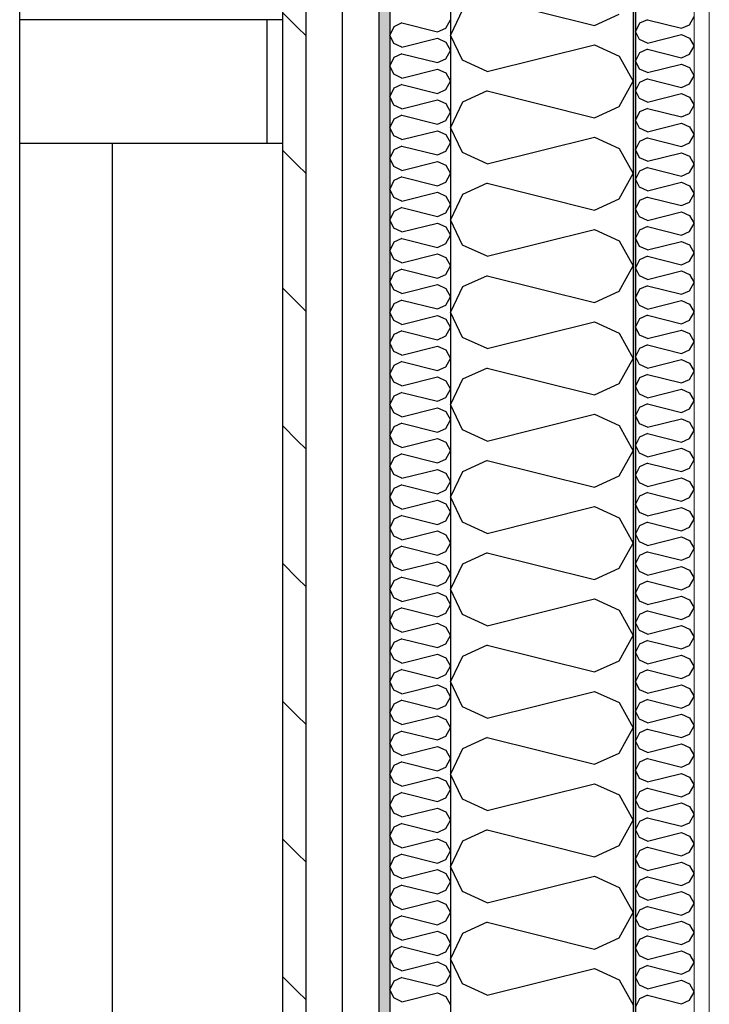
# Model space of a CAD drawing. Header units: millimetres. Extents: x -8544 to 51179, y -2070 to 23603.
# Tile 30 of 174: x -2887 to -2321, y 7626 to 8435. Entities that reach past the tile are written whole.
import ezdxf
from ezdxf.enums import TextEntityAlignment as Align

# ---------------------------------------------------------------- set-up
doc = ezdxf.new("R2010")
doc.units = ezdxf.units.MM
doc.header["$LTSCALE"] = 0.5
doc.header["$MEASUREMENT"] = 0
for name, pattern in [('Akselinje', [1500, 1000, -200, 100, -200]), ('PLINE', [0]), ('Wipeout_Contour', [2000, 0, -2000])]:
    doc.linetypes.add(name, pattern=pattern)
for name, color, linetype in [('232- Ikke-bærende yttervegger', 7, 'Continuous'), ('232- Ikke-bærende yttervegger (Skravur)', 7, 'Continuous'), ('232- Ikke-bærende yttervegger (Skravur)(Nye konstruksjoner)', 7, 'Continuous'), ('232- Ikke-bærende yttervegger(Nye konstruksjoner)', 7, 'Continuous'), ('235- Utvendig kledning og overflate (Skravur)(Nye konstruksjoner)', 7, 'Continuous'), ('235- Utvendig kledning og overflate(Nye konstruksjoner)', 7, 'Continuous'), ('282- Utvendige trapper(Nye konstruksjoner)', 7, 'Continuous'), ('82-- Modullinjer', 7, 'Continuous')]:
    doc.layers.add(name, color=color, linetype=linetype)
doc.layers.add('236- Innvendig kledning og overflate(Nye konstruksjoner)', color=7, linetype='Continuous', lineweight=0)
doc.styles.add('GENERATED_STYLE_1', font='arial.ttf')

# ---------------------------------------------------------------- blocks, each defined once
blk = doc.blocks.new('*X13')
at = {"layer": '232- Ikke-bærende yttervegger (Skravur)', "linetype": 'PLINE'}
for p, q in [((-2502.95, 8452.53), (-2414.96, 8430.54)), ((-2523.27, 8443.29), (-2533.07, 8422.57)), ((-2414.96, 8430.54), (-2394.64, 8439.78)), ((-2523.27, 8401.84), (-2533.07, 8422.57)), ((-2502.95, 8392.6), (-2414.96, 8414.6)), ((-2414.96, 8414.6), (-2394.64, 8405.35)), ((-2394.64, 8405.35), (-2383.07, 8384.63)), ((-2502.95, 8392.6), (-2523.27, 8401.84)), ((-2394.64, 8363.91), (-2383.07, 8384.63)), ((-2502.95, 8376.66), (-2523.27, 8367.41)), ((-2502.95, 8376.66), (-2414.96, 8354.66)), ((-2523.27, 8367.41), (-2533.07, 8346.69)), ((-2414.96, 8354.66), (-2394.64, 8363.91)), ((-2523.27, 8325.97), (-2533.07, 8346.69)), ((-2502.95, 8316.72), (-2414.96, 8338.72)), ((-2414.96, 8338.72), (-2394.64, 8329.47)), ((-2502.95, 8316.72), (-2523.27, 8325.97)), ((-2394.64, 8329.47), (-2383.07, 8308.75)), ((-2394.64, 8288.03), (-2383.07, 8308.75)), ((-2502.95, 8300.78), (-2523.27, 8291.53)), ((-2502.95, 8300.78), (-2414.96, 8278.78)), ((-2523.27, 8291.53), (-2533.07, 8270.81)), ((-2414.96, 8278.78), (-2394.64, 8288.03)), ((-2523.27, 8250.09), (-2533.07, 8270.81)), ((-2502.95, 8240.84), (-2414.96, 8262.84)), ((-2414.96, 8262.84), (-2394.64, 8253.59)), ((-2394.64, 8253.59), (-2383.07, 8232.87)), ((-2502.95, 8240.84), (-2523.27, 8250.09)), ((-2394.64, 8212.15), (-2383.07, 8232.87)), ((-2502.95, 8224.9), (-2523.27, 8215.65)), ((-2502.95, 8224.9), (-2414.96, 8202.9)), ((-2523.27, 8215.65), (-2533.07, 8194.93)), ((-2414.96, 8202.9), (-2394.64, 8212.15)), ((-2523.27, 8174.21), (-2533.07, 8194.93)), ((-2502.95, 8164.96), (-2414.96, 8186.96)), ((-2414.96, 8186.96), (-2394.64, 8177.71)), ((-2394.64, 8177.71), (-2383.07, 8156.99)), ((-2502.95, 8164.96), (-2523.27, 8174.21)), ((-2394.64, 8136.27), (-2383.07, 8156.99)), ((-2502.95, 8149.02), (-2523.27, 8139.77)), ((-2502.95, 8149.02), (-2414.96, 8127.02)), ((-2523.27, 8139.77), (-2533.07, 8119.05)), ((-2414.96, 8127.02), (-2394.64, 8136.27)), ((-2523.27, 8098.33), (-2533.07, 8119.05)), ((-2502.95, 8089.08), (-2414.96, 8111.08)), ((-2414.96, 8111.08), (-2394.64, 8101.83)), ((-2502.95, 8089.08), (-2523.27, 8098.33)), ((-2394.64, 8101.83), (-2383.07, 8081.11)), ((-2394.64, 8060.39), (-2383.07, 8081.11)), ((-2502.95, 8073.14), (-2523.27, 8063.89)), ((-2502.95, 8073.14), (-2414.96, 8051.14)), ((-2523.27, 8063.89), (-2533.07, 8043.17)), ((-2414.96, 8051.14), (-2394.64, 8060.39)), ((-2523.27, 8022.45), (-2533.07, 8043.17)), ((-2502.95, 8013.2), (-2414.96, 8035.2)), ((-2414.96, 8035.2), (-2394.64, 8025.95)), ((-2394.64, 8025.95), (-2383.07, 8005.23)), ((-2502.95, 8013.2), (-2523.27, 8022.45)), ((-2394.64, 7984.51), (-2383.07, 8005.23)), ((-2502.95, 7997.26), (-2523.27, 7988.01)), ((-2502.95, 7997.26), (-2414.96, 7975.26)), ((-2523.27, 7988.01), (-2533.07, 7967.29)), ((-2414.96, 7975.26), (-2394.64, 7984.51)), ((-2523.27, 7946.57), (-2533.07, 7967.29)), ((-2502.95, 7937.32), (-2414.96, 7959.32)), ((-2414.96, 7959.32), (-2394.64, 7950.07)), ((-2502.95, 7937.32), (-2523.27, 7946.57)), ((-2394.64, 7950.07), (-2383.07, 7929.35)), ((-2394.64, 7908.63), (-2383.07, 7929.35)), ((-2502.95, 7921.38), (-2523.27, 7912.14)), ((-2502.95, 7921.38), (-2414.96, 7899.38)), ((-2523.27, 7912.14), (-2533.07, 7891.41)), ((-2414.96, 7899.38), (-2394.64, 7908.63)), ((-2523.27, 7870.69), (-2533.07, 7891.41)), ((-2502.95, 7861.45), (-2414.96, 7883.44)), ((-2414.96, 7883.44), (-2394.64, 7874.2)), ((-2502.95, 7861.45), (-2523.27, 7870.69)), ((-2394.64, 7874.2), (-2383.07, 7853.47)), ((-2394.64, 7832.75), (-2383.07, 7853.47)), ((-2502.95, 7845.5), (-2523.27, 7836.26)), ((-2502.95, 7845.5), (-2414.96, 7823.51)), ((-2523.27, 7836.26), (-2533.07, 7815.53)), ((-2414.96, 7823.51), (-2394.64, 7832.75)), ((-2523.27, 7794.81), (-2533.07, 7815.53)), ((-2502.95, 7785.57), (-2414.96, 7807.56)), ((-2414.96, 7807.56), (-2394.64, 7798.32)), ((-2394.64, 7798.32), (-2383.07, 7777.6)), ((-2502.95, 7785.57), (-2523.27, 7794.81)), ((-2394.64, 7756.87), (-2383.07, 7777.6)), ((-2502.95, 7769.62), (-2523.27, 7760.38)), ((-2502.95, 7769.62), (-2414.96, 7747.63)), ((-2523.27, 7760.38), (-2533.07, 7739.66)), ((-2414.96, 7747.63), (-2394.64, 7756.87)), ((-2523.27, 7718.93), (-2533.07, 7739.66)), ((-2502.95, 7709.69), (-2414.96, 7731.68)), ((-2414.96, 7731.68), (-2394.64, 7722.44)), ((-2502.95, 7709.69), (-2523.27, 7718.93)), ((-2394.64, 7722.44), (-2383.07, 7701.72)), ((-2394.64, 7680.99), (-2383.07, 7701.72)), ((-2502.95, 7693.75), (-2523.27, 7684.5)), ((-2502.95, 7693.75), (-2414.96, 7671.75)), ((-2523.27, 7684.5), (-2533.07, 7663.78)), ((-2414.96, 7671.75), (-2394.64, 7680.99)), ((-2523.27, 7643.05), (-2533.07, 7663.78)), ((-2502.95, 7633.81), (-2414.96, 7655.81)), ((-2414.96, 7655.81), (-2394.64, 7646.56)), ((-2394.64, 7646.56), (-2383.07, 7625.84)), ((-2502.95, 7633.81), (-2523.27, 7643.05))]:
    blk.add_line(p, q, dxfattribs=at)
blk = doc.blocks.new('*X42')
at = {"layer": '235- Utvendig kledning og overflate (Skravur)(Nye konstruksjoner)', "linetype": 'PLINE'}
for p, q in [((-2579.8, 8429.47), (-2583.07, 8422.57)), ((-2573.03, 8432.56), (-2579.8, 8429.47)), ((-2573.03, 8432.56), (-2543.7, 8425.22)), ((-2543.7, 8425.22), (-2536.93, 8428.31)), ((-2536.93, 8428.31), (-2533.07, 8435.21)), ((-2579.8, 8415.66), (-2583.07, 8422.57)), ((-2573.03, 8412.58), (-2579.8, 8415.66)), ((-2573.03, 8412.58), (-2543.7, 8419.91)), ((-2543.7, 8419.91), (-2536.93, 8416.83)), ((-2536.93, 8416.83), (-2533.07, 8409.92)), ((-2579.8, 8404.18), (-2583.07, 8397.27)), ((-2573.03, 8407.26), (-2579.8, 8404.18)), ((-2573.03, 8407.26), (-2543.7, 8399.93)), ((-2536.93, 8403.01), (-2533.07, 8409.92)), ((-2579.8, 8390.37), (-2583.07, 8397.27)), ((-2543.7, 8399.93), (-2536.93, 8403.01)), ((-2573.03, 8387.28), (-2579.8, 8390.37)), ((-2573.03, 8387.28), (-2543.7, 8394.62)), ((-2543.7, 8394.62), (-2536.93, 8391.53)), ((-2536.93, 8391.53), (-2533.07, 8384.63)), ((-2573.03, 8381.97), (-2579.8, 8378.89)), ((-2573.03, 8381.97), (-2543.7, 8374.64)), ((-2536.93, 8377.72), (-2533.07, 8384.63)), ((-2579.8, 8378.89), (-2583.07, 8371.98)), ((-2579.8, 8365.07), (-2583.07, 8371.98)), ((-2543.7, 8374.64), (-2536.93, 8377.72)), ((-2573.03, 8361.99), (-2579.8, 8365.07)), ((-2573.03, 8361.99), (-2543.7, 8369.32)), ((-2543.7, 8369.32), (-2536.93, 8366.24)), ((-2536.93, 8366.24), (-2533.07, 8359.33)), ((-2573.03, 8356.68), (-2579.8, 8353.59)), ((-2573.03, 8356.68), (-2543.7, 8349.34)), ((-2536.93, 8352.43), (-2533.07, 8359.33)), ((-2579.8, 8353.59), (-2583.07, 8346.69)), ((-2543.7, 8349.34), (-2536.93, 8352.43)), ((-2579.8, 8339.78), (-2583.07, 8346.69)), ((-2573.03, 8336.7), (-2579.8, 8339.78)), ((-2573.03, 8336.7), (-2543.7, 8344.03)), ((-2543.7, 8344.03), (-2536.93, 8340.95)), ((-2536.93, 8340.95), (-2533.07, 8334.04)), ((-2573.03, 8331.38), (-2579.8, 8328.3)), ((-2573.03, 8331.38), (-2543.7, 8324.05)), ((-2536.93, 8327.13), (-2533.07, 8334.04)), ((-2579.8, 8328.3), (-2583.07, 8321.39)), ((-2543.7, 8324.05), (-2536.93, 8327.13)), ((-2579.8, 8314.49), (-2583.07, 8321.39)), ((-2573.03, 8311.4), (-2543.7, 8318.74)), ((-2543.7, 8318.74), (-2536.93, 8315.66)), ((-2536.93, 8315.66), (-2533.07, 8308.75)), ((-2573.03, 8311.4), (-2579.8, 8314.49)), ((-2536.93, 8301.84), (-2533.07, 8308.75)), ((-2579.8, 8303.01), (-2583.07, 8296.1)), ((-2573.03, 8306.09), (-2579.8, 8303.01)), ((-2573.03, 8306.09), (-2543.7, 8298.76)), ((-2543.7, 8298.76), (-2536.93, 8301.84)), ((-2579.8, 8289.19), (-2583.07, 8296.1)), ((-2573.03, 8286.11), (-2543.7, 8293.44)), ((-2543.7, 8293.44), (-2536.93, 8290.36)), ((-2573.03, 8286.11), (-2579.8, 8289.19)), ((-2536.93, 8290.36), (-2533.07, 8283.45)), ((-2536.93, 8276.55), (-2533.07, 8283.45)), ((-2579.8, 8277.72), (-2583.07, 8270.81)), ((-2573.03, 8280.8), (-2579.8, 8277.72)), ((-2573.03, 8280.8), (-2543.7, 8273.47)), ((-2543.7, 8273.47), (-2536.93, 8276.55)), ((-2579.8, 8263.9), (-2583.07, 8270.81)), ((-2573.03, 8260.82), (-2543.7, 8268.15)), ((-2543.7, 8268.15), (-2536.93, 8265.07)), ((-2573.03, 8260.82), (-2579.8, 8263.9)), ((-2536.93, 8265.07), (-2533.07, 8258.16)), ((-2579.8, 8252.42), (-2583.07, 8245.52)), ((-2573.03, 8255.5), (-2579.8, 8252.42)), ((-2573.03, 8255.5), (-2543.7, 8248.17)), ((-2543.7, 8248.17), (-2536.93, 8251.25)), ((-2536.93, 8251.25), (-2533.07, 8258.16)), ((-2579.8, 8238.61), (-2583.07, 8245.52)), ((-2573.03, 8235.53), (-2543.7, 8242.86)), ((-2543.7, 8242.86), (-2536.93, 8239.78)), ((-2573.03, 8235.53), (-2579.8, 8238.61)), ((-2536.93, 8239.78), (-2533.07, 8232.87)), ((-2579.8, 8227.13), (-2583.07, 8220.22)), ((-2573.03, 8230.21), (-2579.8, 8227.13)), ((-2573.03, 8230.21), (-2543.7, 8222.88)), ((-2536.93, 8225.96), (-2533.07, 8232.87)), ((-2579.8, 8213.32), (-2583.07, 8220.22)), ((-2543.7, 8222.88), (-2536.93, 8225.96)), ((-2573.03, 8210.23), (-2579.8, 8213.32)), ((-2573.03, 8210.23), (-2543.7, 8217.57)), ((-2543.7, 8217.57), (-2536.93, 8214.48)), ((-2536.93, 8214.48), (-2533.07, 8207.58)), ((-2579.8, 8201.84), (-2583.07, 8194.93)), ((-2573.03, 8204.92), (-2579.8, 8201.84)), ((-2573.03, 8204.92), (-2543.7, 8197.59)), ((-2536.93, 8200.67), (-2533.07, 8207.58)), ((-2579.8, 8188.02), (-2583.07, 8194.93)), ((-2543.7, 8197.59), (-2536.93, 8200.67)), ((-2573.03, 8184.94), (-2579.8, 8188.02)), ((-2573.03, 8184.94), (-2543.7, 8192.27)), ((-2543.7, 8192.27), (-2536.93, 8189.19)), ((-2536.93, 8189.19), (-2533.07, 8182.28)), ((-2573.03, 8179.63), (-2579.8, 8176.54)), ((-2573.03, 8179.63), (-2543.7, 8172.29)), ((-2536.93, 8175.38), (-2533.07, 8182.28)), ((-2579.8, 8176.54), (-2583.07, 8169.64)), ((-2579.8, 8162.73), (-2583.07, 8169.64)), ((-2543.7, 8172.29), (-2536.93, 8175.38)), ((-2573.03, 8159.65), (-2579.8, 8162.73)), ((-2573.03, 8159.65), (-2543.7, 8166.98)), ((-2543.7, 8166.98), (-2536.93, 8163.9)), ((-2536.93, 8163.9), (-2533.07, 8156.99)), ((-2573.03, 8154.33), (-2579.8, 8151.25)), ((-2573.03, 8154.33), (-2543.7, 8147)), ((-2536.93, 8150.08), (-2533.07, 8156.99)), ((-2579.8, 8151.25), (-2583.07, 8144.34)), ((-2543.7, 8147), (-2536.93, 8150.08)), ((-2579.8, 8137.44), (-2583.07, 8144.34)), ((-2573.03, 8134.35), (-2579.8, 8137.44)), ((-2573.03, 8134.35), (-2543.7, 8141.69)), ((-2543.7, 8141.69), (-2536.93, 8138.6)), ((-2536.93, 8138.6), (-2533.07, 8131.7)), ((-2573.03, 8129.04), (-2579.8, 8125.96)), ((-2573.03, 8129.04), (-2543.7, 8121.71)), ((-2536.93, 8124.79), (-2533.07, 8131.7)), ((-2579.8, 8125.96), (-2583.07, 8119.05)), ((-2543.7, 8121.71), (-2536.93, 8124.79)), ((-2579.8, 8112.14), (-2583.07, 8119.05)), ((-2573.03, 8109.06), (-2543.7, 8116.39)), ((-2543.7, 8116.39), (-2536.93, 8113.31)), ((-2536.93, 8113.31), (-2533.07, 8106.4)), ((-2573.03, 8109.06), (-2579.8, 8112.14)), ((-2536.93, 8099.5), (-2533.07, 8106.4)), ((-2579.8, 8100.66), (-2583.07, 8093.76)), ((-2573.03, 8103.75), (-2579.8, 8100.66)), ((-2573.03, 8103.75), (-2543.7, 8096.41)), ((-2543.7, 8096.41), (-2536.93, 8099.5)), ((-2579.8, 8086.85), (-2583.07, 8093.76)), ((-2573.03, 8083.77), (-2543.7, 8091.1)), ((-2543.7, 8091.1), (-2536.93, 8088.02)), ((-2573.03, 8083.77), (-2579.8, 8086.85)), ((-2536.93, 8088.02), (-2533.07, 8081.11)), ((-2536.93, 8074.2), (-2533.07, 8081.11)), ((-2579.8, 8075.37), (-2583.07, 8068.46)), ((-2573.03, 8078.45), (-2579.8, 8075.37)), ((-2573.03, 8078.45), (-2543.7, 8071.12)), ((-2543.7, 8071.12), (-2536.93, 8074.2)), ((-2579.8, 8061.56), (-2583.07, 8068.46)), ((-2573.03, 8058.47), (-2543.7, 8065.81)), ((-2543.7, 8065.81), (-2536.93, 8062.73)), ((-2573.03, 8058.47), (-2579.8, 8061.56)), ((-2536.93, 8062.73), (-2533.07, 8055.82)), ((-2579.8, 8050.08), (-2583.07, 8043.17)), ((-2573.03, 8053.16), (-2579.8, 8050.08)), ((-2573.03, 8053.16), (-2543.7, 8045.83)), ((-2543.7, 8045.83), (-2536.93, 8048.91)), ((-2536.93, 8048.91), (-2533.07, 8055.82)), ((-2579.8, 8036.26), (-2583.07, 8043.17)), ((-2573.03, 8033.18), (-2543.7, 8040.51)), ((-2543.7, 8040.51), (-2536.93, 8037.43)), ((-2573.03, 8033.18), (-2579.8, 8036.26)), ((-2536.93, 8037.43), (-2533.07, 8030.53)), ((-2579.8, 8024.79), (-2583.07, 8017.88)), ((-2573.03, 8027.87), (-2579.8, 8024.79)), ((-2573.03, 8027.87), (-2543.7, 8020.54)), ((-2536.93, 8023.62), (-2533.07, 8030.53)), ((-2579.8, 8010.97), (-2583.07, 8017.88)), ((-2543.7, 8020.54), (-2536.93, 8023.62)), ((-2573.03, 8007.89), (-2579.8, 8010.97)), ((-2573.03, 8007.89), (-2543.7, 8015.22)), ((-2543.7, 8015.22), (-2536.93, 8012.14)), ((-2536.93, 8012.14), (-2533.07, 8005.23)), ((-2579.8, 7999.49), (-2583.07, 7992.59)), ((-2573.03, 8002.58), (-2579.8, 7999.49)), ((-2573.03, 8002.58), (-2543.7, 7995.24)), ((-2536.93, 7998.32), (-2533.07, 8005.23)), ((-2579.8, 7985.68), (-2583.07, 7992.59)), ((-2543.7, 7995.24), (-2536.93, 7998.32)), ((-2573.03, 7982.6), (-2579.8, 7985.68)), ((-2573.03, 7982.6), (-2543.7, 7989.93)), ((-2543.7, 7989.93), (-2536.93, 7986.85)), ((-2536.93, 7986.85), (-2533.07, 7979.94)), ((-2573.03, 7977.28), (-2579.8, 7974.2)), ((-2573.03, 7977.28), (-2543.7, 7969.95)), ((-2536.93, 7973.03), (-2533.07, 7979.94)), ((-2579.8, 7974.2), (-2583.07, 7967.29)), ((-2579.8, 7960.39), (-2583.07, 7967.29)), ((-2543.7, 7969.95), (-2536.93, 7973.03)), ((-2573.03, 7957.3), (-2579.8, 7960.39)), ((-2573.03, 7957.3), (-2543.7, 7964.64)), ((-2543.7, 7964.64), (-2536.93, 7961.55)), ((-2536.93, 7961.55), (-2533.07, 7954.65)), ((-2573.03, 7951.99), (-2579.8, 7948.91)), ((-2573.03, 7951.99), (-2543.7, 7944.66)), ((-2536.93, 7947.74), (-2533.07, 7954.65)), ((-2579.8, 7948.91), (-2583.07, 7942)), ((-2543.7, 7944.66), (-2536.93, 7947.74)), ((-2579.8, 7935.09), (-2583.07, 7942)), ((-2573.03, 7932.01), (-2579.8, 7935.09)), ((-2573.03, 7932.01), (-2543.7, 7939.34)), ((-2543.7, 7939.34), (-2536.93, 7936.26)), ((-2536.93, 7936.26), (-2533.07, 7929.35)), ((-2573.03, 7926.7), (-2579.8, 7923.61)), ((-2573.03, 7926.7), (-2543.7, 7919.36)), ((-2536.93, 7922.45), (-2533.07, 7929.35)), ((-2579.8, 7923.61), (-2583.07, 7916.71)), ((-2543.7, 7919.36), (-2536.93, 7922.45)), ((-2579.8, 7909.8), (-2583.07, 7916.71)), ((-2573.03, 7906.72), (-2543.7, 7914.05)), ((-2543.7, 7914.05), (-2536.93, 7910.97)), ((-2536.93, 7910.97), (-2533.07, 7904.06)), ((-2573.03, 7906.72), (-2579.8, 7909.8)), ((-2536.93, 7897.15), (-2533.07, 7904.06)), ((-2579.8, 7898.32), (-2583.07, 7891.41)), ((-2573.03, 7901.4), (-2579.8, 7898.32)), ((-2573.03, 7901.4), (-2543.7, 7894.07)), ((-2543.7, 7894.07), (-2536.93, 7897.15)), ((-2579.8, 7884.51), (-2583.07, 7891.41)), ((-2573.03, 7881.42), (-2543.7, 7888.76)), ((-2543.7, 7888.76), (-2536.93, 7885.67)), ((-2573.03, 7881.42), (-2579.8, 7884.51)), ((-2536.93, 7885.67), (-2533.07, 7878.77)), ((-2536.93, 7871.86), (-2533.07, 7878.77)), ((-2579.8, 7873.03), (-2583.07, 7866.12)), ((-2573.03, 7876.11), (-2579.8, 7873.03)), ((-2573.03, 7876.11), (-2543.7, 7868.78)), ((-2543.7, 7868.78), (-2536.93, 7871.86)), ((-2579.8, 7859.21), (-2583.07, 7866.12)), ((-2573.03, 7856.13), (-2543.7, 7863.46)), ((-2543.7, 7863.46), (-2536.93, 7860.38)), ((-2573.03, 7856.13), (-2579.8, 7859.21)), ((-2536.93, 7860.38), (-2533.07, 7853.47)), ((-2579.8, 7847.73), (-2583.07, 7840.83)), ((-2573.03, 7850.82), (-2579.8, 7847.73)), ((-2573.03, 7850.82), (-2543.7, 7843.48)), ((-2543.7, 7843.48), (-2536.93, 7846.57)), ((-2536.93, 7846.57), (-2533.07, 7853.47)), ((-2579.8, 7833.92), (-2583.07, 7840.83)), ((-2573.03, 7830.84), (-2543.7, 7838.17)), ((-2543.7, 7838.17), (-2536.93, 7835.09)), ((-2573.03, 7830.84), (-2579.8, 7833.92)), ((-2536.93, 7835.09), (-2533.07, 7828.18)), ((-2579.8, 7822.44), (-2583.07, 7815.53)), ((-2573.03, 7825.52), (-2579.8, 7822.44)), ((-2573.03, 7825.52), (-2543.7, 7818.19)), ((-2536.93, 7821.27), (-2533.07, 7828.18)), ((-2579.8, 7808.63), (-2583.07, 7815.53)), ((-2543.7, 7818.19), (-2536.93, 7821.27)), ((-2573.03, 7805.55), (-2579.8, 7808.63)), ((-2573.03, 7805.55), (-2543.7, 7812.88)), ((-2543.7, 7812.88), (-2536.93, 7809.8)), ((-2536.93, 7809.8), (-2533.07, 7802.89)), ((-2573.03, 7800.23), (-2579.8, 7797.15)), ((-2573.03, 7800.23), (-2543.7, 7792.9)), ((-2536.93, 7795.98), (-2533.07, 7802.89)), ((-2579.8, 7797.15), (-2583.07, 7790.24)), ((-2579.8, 7783.33), (-2583.07, 7790.24)), ((-2543.7, 7792.9), (-2536.93, 7795.98)), ((-2573.03, 7780.25), (-2579.8, 7783.33)), ((-2573.03, 7780.25), (-2543.7, 7787.58)), ((-2543.7, 7787.58), (-2536.93, 7784.5)), ((-2536.93, 7784.5), (-2533.07, 7777.6)), ((-2573.03, 7774.94), (-2579.8, 7771.86)), ((-2573.03, 7774.94), (-2543.7, 7767.61)), ((-2536.93, 7770.69), (-2533.07, 7777.6)), ((-2579.8, 7771.86), (-2583.07, 7764.95)), ((-2579.8, 7758.04), (-2583.07, 7764.95)), ((-2543.7, 7767.61), (-2536.93, 7770.69)), ((-2573.03, 7754.96), (-2579.8, 7758.04)), ((-2573.03, 7754.96), (-2543.7, 7762.29)), ((-2543.7, 7762.29), (-2536.93, 7759.21)), ((-2536.93, 7759.21), (-2533.07, 7752.3)), ((-2573.03, 7749.65), (-2579.8, 7746.56)), ((-2573.03, 7749.65), (-2543.7, 7742.31)), ((-2536.93, 7745.39), (-2533.07, 7752.3)), ((-2579.8, 7746.56), (-2583.07, 7739.66)), ((-2543.7, 7742.31), (-2536.93, 7745.39)), ((-2579.8, 7732.75), (-2583.07, 7739.66)), ((-2573.03, 7729.67), (-2579.8, 7732.75)), ((-2573.03, 7729.67), (-2543.7, 7737)), ((-2543.7, 7737), (-2536.93, 7733.92)), ((-2536.93, 7733.92), (-2533.07, 7727.01)), ((-2536.93, 7720.1), (-2533.07, 7727.01)), ((-2579.8, 7721.27), (-2583.07, 7714.36)), ((-2573.03, 7724.35), (-2579.8, 7721.27)), ((-2573.03, 7724.35), (-2543.7, 7717.02)), ((-2543.7, 7717.02), (-2536.93, 7720.1)), ((-2579.8, 7707.46), (-2583.07, 7714.36)), ((-2573.03, 7704.37), (-2543.7, 7711.71)), ((-2543.7, 7711.71), (-2536.93, 7708.62)), ((-2536.93, 7708.62), (-2533.07, 7701.72)), ((-2573.03, 7704.37), (-2579.8, 7707.46)), ((-2536.93, 7694.81), (-2533.07, 7701.72)), ((-2579.8, 7695.98), (-2583.07, 7689.07)), ((-2573.03, 7699.06), (-2579.8, 7695.98)), ((-2573.03, 7699.06), (-2543.7, 7691.73)), ((-2543.7, 7691.73), (-2536.93, 7694.81)), ((-2579.8, 7682.16), (-2583.07, 7689.07)), ((-2573.03, 7679.08), (-2543.7, 7686.41)), ((-2543.7, 7686.41), (-2536.93, 7683.33)), ((-2573.03, 7679.08), (-2579.8, 7682.16)), ((-2536.93, 7683.33), (-2533.07, 7676.42)), ((-2536.93, 7669.52), (-2533.07, 7676.42)), ((-2579.8, 7670.68), (-2583.07, 7663.78)), ((-2573.03, 7673.77), (-2579.8, 7670.68)), ((-2573.03, 7673.77), (-2543.7, 7666.43)), ((-2543.7, 7666.43), (-2536.93, 7669.52)), ((-2579.8, 7656.87), (-2583.07, 7663.78)), ((-2573.03, 7653.79), (-2543.7, 7661.12)), ((-2543.7, 7661.12), (-2536.93, 7658.04)), ((-2573.03, 7653.79), (-2579.8, 7656.87)), ((-2536.93, 7658.04), (-2533.07, 7651.13)), ((-2579.8, 7645.39), (-2583.07, 7638.48)), ((-2573.03, 7648.47), (-2579.8, 7645.39)), ((-2573.03, 7648.47), (-2543.7, 7641.14)), ((-2543.7, 7641.14), (-2536.93, 7644.22)), ((-2536.93, 7644.22), (-2533.07, 7651.13)), ((-2579.8, 7631.58), (-2583.07, 7638.48)), ((-2573.03, 7628.49), (-2543.7, 7635.83)), ((-2543.7, 7635.83), (-2536.93, 7632.74)), ((-2573.03, 7628.49), (-2579.8, 7631.58)), ((-2536.93, 7632.74), (-2533.07, 7625.84))]:
    blk.add_line(p, q, dxfattribs=at)
blk = doc.blocks.new('*X84')
at = {"layer": '232- Ikke-bærende yttervegger (Skravur)(Nye konstruksjoner)', "linetype": 'PLINE'}
for p, q in [((-2336.77, 8431.11), (-2333.07, 8437.74)), ((-2377.93, 8432.23), (-2381.07, 8425.6)), ((-2371.43, 8435.19), (-2377.93, 8432.23)), ((-2371.43, 8435.19), (-2343.28, 8428.15)), ((-2343.28, 8428.15), (-2336.77, 8431.11)), ((-2377.93, 8418.97), (-2381.07, 8425.6)), ((-2371.43, 8416.01), (-2343.28, 8423.05)), ((-2343.28, 8423.05), (-2336.77, 8420.09)), ((-2336.77, 8420.09), (-2333.07, 8413.46)), ((-2371.43, 8416.01), (-2377.93, 8418.97)), ((-2336.77, 8406.83), (-2333.07, 8413.46)), ((-2377.93, 8407.95), (-2381.07, 8401.32)), ((-2371.43, 8410.91), (-2377.93, 8407.95)), ((-2371.43, 8410.91), (-2343.28, 8403.87)), ((-2343.28, 8403.87), (-2336.77, 8406.83)), ((-2377.93, 8394.69), (-2381.07, 8401.32)), ((-2371.43, 8391.73), (-2343.28, 8398.77)), ((-2343.28, 8398.77), (-2336.77, 8395.81)), ((-2371.43, 8391.73), (-2377.93, 8394.69)), ((-2336.77, 8395.81), (-2333.07, 8389.18)), ((-2336.77, 8382.55), (-2333.07, 8389.18)), ((-2377.93, 8383.67), (-2381.07, 8377.04)), ((-2371.43, 8386.63), (-2377.93, 8383.67)), ((-2371.43, 8386.63), (-2343.28, 8379.59)), ((-2343.28, 8379.59), (-2336.77, 8382.55)), ((-2377.93, 8370.41), (-2381.07, 8377.04)), ((-2371.43, 8367.45), (-2343.28, 8374.49)), ((-2343.28, 8374.49), (-2336.77, 8371.53)), ((-2371.43, 8367.45), (-2377.93, 8370.41)), ((-2336.77, 8371.53), (-2333.07, 8364.9)), ((-2336.77, 8358.27), (-2333.07, 8364.9)), ((-2377.93, 8359.39), (-2381.07, 8352.76)), ((-2371.43, 8362.35), (-2377.93, 8359.39)), ((-2371.43, 8362.35), (-2343.28, 8355.31)), ((-2343.28, 8355.31), (-2336.77, 8358.27)), ((-2377.93, 8346.13), (-2381.07, 8352.76)), ((-2371.43, 8343.17), (-2343.28, 8350.21)), ((-2343.28, 8350.21), (-2336.77, 8347.25)), ((-2371.43, 8343.17), (-2377.93, 8346.13)), ((-2336.77, 8347.25), (-2333.07, 8340.62)), ((-2336.77, 8333.99), (-2333.07, 8340.62)), ((-2377.93, 8335.11), (-2381.07, 8328.48)), ((-2371.43, 8338.07), (-2377.93, 8335.11)), ((-2371.43, 8338.07), (-2343.28, 8331.03)), ((-2343.28, 8331.03), (-2336.77, 8333.99)), ((-2377.93, 8321.85), (-2381.07, 8328.48)), ((-2371.43, 8318.89), (-2343.28, 8325.93)), ((-2343.28, 8325.93), (-2336.77, 8322.97)), ((-2371.43, 8318.89), (-2377.93, 8321.85)), ((-2336.77, 8322.97), (-2333.07, 8316.34)), ((-2336.77, 8309.7), (-2333.07, 8316.34)), ((-2377.93, 8310.83), (-2381.07, 8304.2)), ((-2371.43, 8313.79), (-2377.93, 8310.83)), ((-2371.43, 8313.79), (-2343.28, 8306.75)), ((-2343.28, 8306.75), (-2336.77, 8309.7)), ((-2377.93, 8297.56), (-2381.07, 8304.2)), ((-2371.43, 8294.61), (-2343.28, 8301.64)), ((-2343.28, 8301.64), (-2336.77, 8298.69)), ((-2371.43, 8294.61), (-2377.93, 8297.56)), ((-2336.77, 8298.69), (-2333.07, 8292.05)), ((-2336.77, 8285.42), (-2333.07, 8292.05)), ((-2377.93, 8286.54), (-2381.07, 8279.91)), ((-2371.43, 8289.5), (-2377.93, 8286.54)), ((-2371.43, 8289.5), (-2343.28, 8282.46)), ((-2343.28, 8282.46), (-2336.77, 8285.42)), ((-2377.93, 8273.28), (-2381.07, 8279.91)), ((-2371.43, 8270.32), (-2343.28, 8277.36)), ((-2343.28, 8277.36), (-2336.77, 8274.4)), ((-2371.43, 8270.32), (-2377.93, 8273.28)), ((-2336.77, 8274.4), (-2333.07, 8267.77)), ((-2336.77, 8261.14), (-2333.07, 8267.77)), ((-2377.93, 8262.26), (-2381.07, 8255.63)), ((-2371.43, 8265.22), (-2377.93, 8262.26)), ((-2371.43, 8265.22), (-2343.28, 8258.18)), ((-2343.28, 8258.18), (-2336.77, 8261.14)), ((-2377.93, 8249), (-2381.07, 8255.63)), ((-2371.43, 8246.04), (-2343.28, 8253.08)), ((-2343.28, 8253.08), (-2336.77, 8250.12)), ((-2371.43, 8246.04), (-2377.93, 8249)), ((-2336.77, 8250.12), (-2333.07, 8243.49)), ((-2336.77, 8236.86), (-2333.07, 8243.49)), ((-2377.93, 8237.98), (-2381.07, 8231.35)), ((-2371.43, 8240.94), (-2377.93, 8237.98)), ((-2371.43, 8240.94), (-2343.28, 8233.9)), ((-2343.28, 8233.9), (-2336.77, 8236.86)), ((-2377.93, 8224.72), (-2381.07, 8231.35)), ((-2371.43, 8221.76), (-2343.28, 8228.8)), ((-2343.28, 8228.8), (-2336.77, 8225.84)), ((-2371.43, 8221.76), (-2377.93, 8224.72)), ((-2336.77, 8225.84), (-2333.07, 8219.21)), ((-2336.77, 8212.58), (-2333.07, 8219.21)), ((-2377.93, 8213.7), (-2381.07, 8207.07)), ((-2371.43, 8216.66), (-2377.93, 8213.7)), ((-2371.43, 8216.66), (-2343.28, 8209.62)), ((-2343.28, 8209.62), (-2336.77, 8212.58)), ((-2377.93, 8200.44), (-2381.07, 8207.07)), ((-2371.43, 8197.48), (-2343.28, 8204.52)), ((-2343.28, 8204.52), (-2336.77, 8201.56)), ((-2371.43, 8197.48), (-2377.93, 8200.44)), ((-2336.77, 8201.56), (-2333.07, 8194.93)), ((-2336.77, 8188.3), (-2333.07, 8194.93)), ((-2377.93, 8189.42), (-2381.07, 8182.79)), ((-2371.43, 8192.38), (-2377.93, 8189.42)), ((-2371.43, 8192.38), (-2343.28, 8185.34)), ((-2343.28, 8185.34), (-2336.77, 8188.3)), ((-2377.93, 8176.16), (-2381.07, 8182.79)), ((-2371.43, 8173.2), (-2343.28, 8180.24)), ((-2343.28, 8180.24), (-2336.77, 8177.28)), ((-2371.43, 8173.2), (-2377.93, 8176.16)), ((-2336.77, 8177.28), (-2333.07, 8170.65)), ((-2336.77, 8164.02), (-2333.07, 8170.65)), ((-2377.93, 8165.14), (-2381.07, 8158.51)), ((-2371.43, 8168.1), (-2377.93, 8165.14)), ((-2371.43, 8168.1), (-2343.28, 8161.06)), ((-2343.28, 8161.06), (-2336.77, 8164.02)), ((-2377.93, 8151.88), (-2381.07, 8158.51)), ((-2371.43, 8148.92), (-2343.28, 8155.96)), ((-2343.28, 8155.96), (-2336.77, 8153)), ((-2371.43, 8148.92), (-2377.93, 8151.88)), ((-2336.77, 8153), (-2333.07, 8146.37)), ((-2336.77, 8139.74), (-2333.07, 8146.37)), ((-2377.93, 8140.86), (-2381.07, 8134.23)), ((-2371.43, 8143.82), (-2377.93, 8140.86)), ((-2371.43, 8143.82), (-2343.28, 8136.78)), ((-2343.28, 8136.78), (-2336.77, 8139.74)), ((-2377.93, 8127.6), (-2381.07, 8134.23)), ((-2371.43, 8124.64), (-2343.28, 8131.68)), ((-2343.28, 8131.68), (-2336.77, 8128.72)), ((-2371.43, 8124.64), (-2377.93, 8127.6)), ((-2336.77, 8128.72), (-2333.07, 8122.09)), ((-2336.77, 8115.45), (-2333.07, 8122.09)), ((-2377.93, 8116.58), (-2381.07, 8109.94)), ((-2371.43, 8119.53), (-2377.93, 8116.58)), ((-2371.43, 8119.53), (-2343.28, 8112.5)), ((-2343.28, 8112.5), (-2336.77, 8115.45)), ((-2377.93, 8103.31), (-2381.07, 8109.94)), ((-2371.43, 8100.36), (-2343.28, 8107.39)), ((-2343.28, 8107.39), (-2336.77, 8104.44)), ((-2371.43, 8100.36), (-2377.93, 8103.31)), ((-2336.77, 8104.44), (-2333.07, 8097.8)), ((-2336.77, 8091.17), (-2333.07, 8097.8)), ((-2377.93, 8092.29), (-2381.07, 8085.66)), ((-2371.43, 8095.25), (-2377.93, 8092.29)), ((-2371.43, 8095.25), (-2343.28, 8088.21)), ((-2343.28, 8088.21), (-2336.77, 8091.17)), ((-2377.93, 8079.03), (-2381.07, 8085.66)), ((-2371.43, 8076.07), (-2343.28, 8083.11)), ((-2343.28, 8083.11), (-2336.77, 8080.15)), ((-2371.43, 8076.07), (-2377.93, 8079.03)), ((-2336.77, 8080.15), (-2333.07, 8073.52)), ((-2336.77, 8066.89), (-2333.07, 8073.52)), ((-2377.93, 8068.01), (-2381.07, 8061.38)), ((-2371.43, 8070.97), (-2377.93, 8068.01)), ((-2371.43, 8070.97), (-2343.28, 8063.93)), ((-2343.28, 8063.93), (-2336.77, 8066.89)), ((-2377.93, 8054.75), (-2381.07, 8061.38)), ((-2371.43, 8051.79), (-2343.28, 8058.83)), ((-2343.28, 8058.83), (-2336.77, 8055.87)), ((-2371.43, 8051.79), (-2377.93, 8054.75)), ((-2336.77, 8055.87), (-2333.07, 8049.24)), ((-2336.77, 8042.61), (-2333.07, 8049.24)), ((-2377.93, 8043.73), (-2381.07, 8037.1)), ((-2371.43, 8046.69), (-2377.93, 8043.73)), ((-2371.43, 8046.69), (-2343.28, 8039.65)), ((-2343.28, 8039.65), (-2336.77, 8042.61)), ((-2377.93, 8030.47), (-2381.07, 8037.1)), ((-2371.43, 8027.51), (-2343.28, 8034.55)), ((-2343.28, 8034.55), (-2336.77, 8031.59)), ((-2371.43, 8027.51), (-2377.93, 8030.47)), ((-2336.77, 8031.59), (-2333.07, 8024.96)), ((-2336.77, 8018.33), (-2333.07, 8024.96)), ((-2377.93, 8019.45), (-2381.07, 8012.82)), ((-2371.43, 8022.41), (-2377.93, 8019.45)), ((-2371.43, 8022.41), (-2343.28, 8015.37)), ((-2343.28, 8015.37), (-2336.77, 8018.33)), ((-2377.93, 8006.19), (-2381.07, 8012.82)), ((-2371.43, 8003.23), (-2343.28, 8010.27)), ((-2343.28, 8010.27), (-2336.77, 8007.31)), ((-2371.43, 8003.23), (-2377.93, 8006.19)), ((-2336.77, 8007.31), (-2333.07, 8000.68)), ((-2336.77, 7994.05), (-2333.07, 8000.68)), ((-2377.93, 7995.17), (-2381.07, 7988.54)), ((-2371.43, 7998.13), (-2377.93, 7995.17)), ((-2371.43, 7998.13), (-2343.28, 7991.09)), ((-2343.28, 7991.09), (-2336.77, 7994.05)), ((-2377.93, 7981.91), (-2381.07, 7988.54)), ((-2371.43, 7978.95), (-2343.28, 7985.99)), ((-2343.28, 7985.99), (-2336.77, 7983.03)), ((-2371.43, 7978.95), (-2377.93, 7981.91)), ((-2336.77, 7983.03), (-2333.07, 7976.4)), ((-2336.77, 7969.77), (-2333.07, 7976.4)), ((-2377.93, 7970.89), (-2381.07, 7964.26)), ((-2371.43, 7973.85), (-2377.93, 7970.89)), ((-2371.43, 7973.85), (-2343.28, 7966.81)), ((-2343.28, 7966.81), (-2336.77, 7969.77)), ((-2377.93, 7957.63), (-2381.07, 7964.26)), ((-2371.43, 7954.67), (-2343.28, 7961.71)), ((-2343.28, 7961.71), (-2336.77, 7958.75)), ((-2371.43, 7954.67), (-2377.93, 7957.63)), ((-2336.77, 7958.75), (-2333.07, 7952.12)), ((-2336.77, 7945.49), (-2333.07, 7952.12)), ((-2377.93, 7946.61), (-2381.07, 7939.98)), ((-2371.43, 7949.57), (-2377.93, 7946.61)), ((-2371.43, 7949.57), (-2343.28, 7942.53)), ((-2343.28, 7942.53), (-2336.77, 7945.49)), ((-2377.93, 7933.35), (-2381.07, 7939.98)), ((-2371.43, 7930.39), (-2343.28, 7937.43)), ((-2343.28, 7937.43), (-2336.77, 7934.47)), ((-2371.43, 7930.39), (-2377.93, 7933.35)), ((-2336.77, 7934.47), (-2333.07, 7927.84)), ((-2336.77, 7921.2), (-2333.07, 7927.84)), ((-2377.93, 7922.33), (-2381.07, 7915.69)), ((-2371.43, 7925.28), (-2377.93, 7922.33)), ((-2371.43, 7925.28), (-2343.28, 7918.25)), ((-2343.28, 7918.25), (-2336.77, 7921.2)), ((-2377.93, 7909.06), (-2381.07, 7915.69)), ((-2371.43, 7906.1), (-2343.28, 7913.14)), ((-2343.28, 7913.14), (-2336.77, 7910.19)), ((-2371.43, 7906.1), (-2377.93, 7909.06)), ((-2336.77, 7910.19), (-2333.07, 7903.55)), ((-2336.77, 7896.92), (-2333.07, 7903.55)), ((-2377.93, 7898.04), (-2381.07, 7891.41)), ((-2371.43, 7901), (-2377.93, 7898.04)), ((-2371.43, 7901), (-2343.28, 7893.96)), ((-2343.28, 7893.96), (-2336.77, 7896.92)), ((-2377.93, 7884.78), (-2381.07, 7891.41)), ((-2371.43, 7881.82), (-2343.28, 7888.86)), ((-2343.28, 7888.86), (-2336.77, 7885.9)), ((-2371.43, 7881.82), (-2377.93, 7884.78)), ((-2336.77, 7885.9), (-2333.07, 7879.27)), ((-2336.77, 7872.64), (-2333.07, 7879.27)), ((-2377.93, 7873.76), (-2381.07, 7867.13)), ((-2371.43, 7876.72), (-2377.93, 7873.76)), ((-2371.43, 7876.72), (-2343.28, 7869.68)), ((-2343.28, 7869.68), (-2336.77, 7872.64)), ((-2377.93, 7860.5), (-2381.07, 7867.13)), ((-2371.43, 7857.54), (-2343.28, 7864.58)), ((-2343.28, 7864.58), (-2336.77, 7861.62)), ((-2371.43, 7857.54), (-2377.93, 7860.5)), ((-2336.77, 7861.62), (-2333.07, 7854.99)), ((-2336.77, 7848.36), (-2333.07, 7854.99)), ((-2377.93, 7849.48), (-2381.07, 7842.85)), ((-2371.43, 7852.44), (-2377.93, 7849.48)), ((-2371.43, 7852.44), (-2343.28, 7845.4)), ((-2343.28, 7845.4), (-2336.77, 7848.36)), ((-2377.93, 7836.22), (-2381.07, 7842.85)), ((-2371.43, 7833.26), (-2343.28, 7840.3)), ((-2343.28, 7840.3), (-2336.77, 7837.34)), ((-2371.43, 7833.26), (-2377.93, 7836.22)), ((-2336.77, 7837.34), (-2333.07, 7830.71)), ((-2336.77, 7824.08), (-2333.07, 7830.71)), ((-2377.93, 7825.2), (-2381.07, 7818.57)), ((-2371.43, 7828.16), (-2377.93, 7825.2)), ((-2371.43, 7828.16), (-2343.28, 7821.12)), ((-2343.28, 7821.12), (-2336.77, 7824.08)), ((-2377.93, 7811.94), (-2381.07, 7818.57)), ((-2371.43, 7808.98), (-2343.28, 7816.02)), ((-2343.28, 7816.02), (-2336.77, 7813.06)), ((-2371.43, 7808.98), (-2377.93, 7811.94)), ((-2336.77, 7813.06), (-2333.07, 7806.43)), ((-2336.77, 7799.8), (-2333.07, 7806.43)), ((-2377.93, 7800.92), (-2381.07, 7794.29)), ((-2371.43, 7803.88), (-2377.93, 7800.92)), ((-2371.43, 7803.88), (-2343.28, 7796.84)), ((-2343.28, 7796.84), (-2336.77, 7799.8)), ((-2377.93, 7787.66), (-2381.07, 7794.29)), ((-2371.43, 7784.7), (-2343.28, 7791.74)), ((-2343.28, 7791.74), (-2336.77, 7788.78)), ((-2371.43, 7784.7), (-2377.93, 7787.66)), ((-2336.77, 7788.78), (-2333.07, 7782.15)), ((-2336.77, 7775.52), (-2333.07, 7782.15)), ((-2377.93, 7776.64), (-2381.07, 7770.01)), ((-2371.43, 7779.6), (-2377.93, 7776.64)), ((-2371.43, 7779.6), (-2343.28, 7772.56)), ((-2343.28, 7772.56), (-2336.77, 7775.52)), ((-2377.93, 7763.38), (-2381.07, 7770.01)), ((-2371.43, 7760.42), (-2343.28, 7767.46)), ((-2343.28, 7767.46), (-2336.77, 7764.5)), ((-2371.43, 7760.42), (-2377.93, 7763.38)), ((-2336.77, 7764.5), (-2333.07, 7757.87)), ((-2336.77, 7751.24), (-2333.07, 7757.87)), ((-2377.93, 7752.36), (-2381.07, 7745.73)), ((-2371.43, 7755.32), (-2377.93, 7752.36)), ((-2371.43, 7755.32), (-2343.28, 7748.28)), ((-2343.28, 7748.28), (-2336.77, 7751.24)), ((-2377.93, 7739.09), (-2381.07, 7745.73)), ((-2371.43, 7736.14), (-2343.28, 7743.18)), ((-2343.28, 7743.18), (-2336.77, 7740.22)), ((-2371.43, 7736.14), (-2377.93, 7739.09)), ((-2336.77, 7740.22), (-2333.07, 7733.59)), ((-2336.77, 7726.95), (-2333.07, 7733.59)), ((-2377.93, 7728.08), (-2381.07, 7721.44)), ((-2371.43, 7731.03), (-2377.93, 7728.08)), ((-2371.43, 7731.03), (-2343.28, 7724)), ((-2343.28, 7724), (-2336.77, 7726.95)), ((-2377.93, 7714.81), (-2381.07, 7721.44)), ((-2371.43, 7711.85), (-2343.28, 7718.89)), ((-2343.28, 7718.89), (-2336.77, 7715.93)), ((-2371.43, 7711.85), (-2377.93, 7714.81)), ((-2336.77, 7715.93), (-2333.07, 7709.3)), ((-2336.77, 7702.67), (-2333.07, 7709.3)), ((-2377.93, 7703.79), (-2381.07, 7697.16)), ((-2371.43, 7706.75), (-2377.93, 7703.79)), ((-2371.43, 7706.75), (-2343.28, 7699.71)), ((-2343.28, 7699.71), (-2336.77, 7702.67)), ((-2377.93, 7690.53), (-2381.07, 7697.16)), ((-2371.43, 7687.57), (-2343.28, 7694.61)), ((-2343.28, 7694.61), (-2336.77, 7691.65)), ((-2371.43, 7687.57), (-2377.93, 7690.53)), ((-2336.77, 7691.65), (-2333.07, 7685.02)), ((-2336.77, 7678.39), (-2333.07, 7685.02)), ((-2377.93, 7679.51), (-2381.07, 7672.88)), ((-2371.43, 7682.47), (-2377.93, 7679.51)), ((-2371.43, 7682.47), (-2343.28, 7675.43)), ((-2343.28, 7675.43), (-2336.77, 7678.39)), ((-2377.93, 7666.25), (-2381.07, 7672.88)), ((-2371.43, 7663.29), (-2343.28, 7670.33)), ((-2343.28, 7670.33), (-2336.77, 7667.37)), ((-2371.43, 7663.29), (-2377.93, 7666.25)), ((-2336.77, 7667.37), (-2333.07, 7660.74)), ((-2336.77, 7654.11), (-2333.07, 7660.74)), ((-2377.93, 7655.23), (-2381.07, 7648.6)), ((-2371.43, 7658.19), (-2377.93, 7655.23)), ((-2371.43, 7658.19), (-2343.28, 7651.15)), ((-2343.28, 7651.15), (-2336.77, 7654.11)), ((-2377.93, 7641.97), (-2381.07, 7648.6)), ((-2371.43, 7639.01), (-2343.28, 7646.05)), ((-2343.28, 7646.05), (-2336.77, 7643.09)), ((-2371.43, 7639.01), (-2377.93, 7641.97)), ((-2336.77, 7643.09), (-2333.07, 7636.46)), ((-2336.77, 7629.83), (-2333.07, 7636.46)), ((-2377.93, 7630.95), (-2381.07, 7624.32)), ((-2371.43, 7633.91), (-2377.93, 7630.95)), ((-2371.43, 7633.91), (-2343.28, 7626.87)), ((-2343.28, 7626.87), (-2336.77, 7629.83))]:
    blk.add_line(p, q, dxfattribs=at)
blk = doc.blocks.new('Standard grid marker[2]', base_point=(-2383.07, 12550))
at = {"layer": '82-- Modullinjer', "linetype": 'Akselinje'}
blk.add_line((-2383.07, 12350), (-2383.07, 1550), dxfattribs=at)
at = {"layer": '82-- Modullinjer', "style": 'GENERATED_STYLE_1'}
for tag, p in [('AC_MarkerText_1_0', (-2383.07, 12887.5)), ('AC_MarkerText_1_1', (-2383.07, 1187.5))]:
    blk.add_attdef(tag, text='', height=175, rotation=360, dxfattribs=at).set_placement(p, align=Align.TOP_CENTER)

msp = doc.modelspace()

# ---------------------------------------------------------------- hatches: boundary and pattern name
at = {"layer": '232- Ikke-bærende yttervegger (Skravur)(Nye konstruksjoner)', "linetype": 'Continuous'}
msp.add_hatch(color=256, dxfattribs=at).paths.add_polyline_path([(-2383.07, 9469), (-2383.07, 6850), (-2381.07, 6850), (-2381.07, 9469)])
h = msp.add_hatch(dxfattribs=at)
h.set_pattern_fill('Gips', color=256, style=0, pattern_type=2)
h.set_pattern_definition([(270, (0, 0), (86.60254, 0), [0, -50]), (270, (43.3, -25), (86.60254, 0), [0, -50])])
h.paths.add_polyline_path([(-2320.57, 9469), (-2333.07, 9469), (-2333.07, 6850), (-2320.57, 6850)])
at = {"layer": '235- Utvendig kledning og overflate (Skravur)(Nye konstruksjoner)', "linetype": 'Continuous'}
h = msp.add_hatch(dxfattribs=at)
h.set_pattern_fill('Skrålinjer_2', color=256, style=0, pattern_type=2)
h.set_pattern_definition([(315, (0, 0), (56.56854, 56.56854), [80, 0])])
h.paths.add_polyline_path([(-2671.07, 6850), (-2652.07, 6850), (-2652.07, 10055.27), (-2671.07, 10055.27)])
h = msp.add_hatch(dxfattribs=at)
h.set_pattern_fill('Prikker_tett', color=256, style=0, pattern_type=2)
h.set_pattern_definition([(0, (0, 0), (0, 43.30127), [0, -25]), (0, (12.5, 21.65), (0, 43.30127), [0, -25])])
h.paths.add_polyline_path([(-2592.07, 6850), (-2583.07, 6850), (-2583.07, 10055.27), (-2592.07, 10055.27)])

# ---------------------------------------------------------------- linework, layer by layer
at = {"layer": '232- Ikke-bærende yttervegger', "linetype": 'PLINE'}
for p, q in [((-2533.07, 9853.55), (-2533.07, 6850)), ((-2383.07, 9469), (-2383.07, 6850))]:
    msp.add_line(p, q, dxfattribs=at)
at = {"layer": '232- Ikke-bærende yttervegger(Nye konstruksjoner)', "linetype": 'PLINE'}
msp.add_line((-2381.07, 9469), (-2381.07, 6850), dxfattribs=at)
at = {"layer": '235- Utvendig kledning og overflate(Nye konstruksjoner)', "linetype": 'PLINE'}
for p, q in [((-2671.07, 10055.27), (-2671.07, 6850)), ((-2652.07, 10055.27), (-2652.07, 6850))]:
    msp.add_line(p, q, dxfattribs=at)
at = {"layer": '235- Utvendig kledning og overflate(Nye konstruksjoner)', "linetype": 'PLINE', "flags": 128}
msp.add_lwpolyline([(-2583.07, 10055.27), (-2583.07, 7351.88), (-2583.07, 7349.88), (-2583.07, 7319.88), (-2583.07, 6850)], dxfattribs=at)
at = {"layer": '236- Innvendig kledning og overflate(Nye konstruksjoner)', "linetype": 'PLINE'}
for p, q in [((-2333.07, 9469), (-2333.07, 6850)), ((-2320.57, 9469), (-2320.57, 6850))]:
    msp.add_line(p, q, dxfattribs=at)
at = {"layer": '282- Utvendige trapper(Nye konstruksjoner)', "linetype": 'PLINE'}
for p, q in [((-2886.97, 8435.2), (-2886.97, 9415.6)), ((-2683.77, 8435.2), (-2886.97, 8435.2)), ((-2886.97, 8333.6), (-2886.97, 8435.2)), ((-2671.07, 8435.2), (-2683.77, 8435.2)), ((-2683.77, 8333.6), (-2683.77, 8435.2)), ((-2683.77, 8333.6), (-2886.97, 8333.6)), ((-2886.97, 7353.2), (-2886.97, 8333.6)), ((-2810.77, 7353.2), (-2810.77, 8333.6)), ((-2671.07, 8333.6), (-2683.77, 8333.6))]:
    msp.add_line(p, q, dxfattribs=at)

# ---------------------------------------------------------------- block references
at = {"layer": '232- Ikke-bærende yttervegger'}
msp.add_blockref('*X13', (0, 0), dxfattribs=at)
at = {"layer": '232- Ikke-bærende yttervegger(Nye konstruksjoner)'}
msp.add_blockref('*X84', (0, 0), dxfattribs=at)
at = {"layer": '235- Utvendig kledning og overflate(Nye konstruksjoner)'}
msp.add_blockref('*X42', (0, 0), dxfattribs=at)

# ---------------------------------------------------------------- next in the draw order: wipeouts: each hides what was drawn before it
at = {"linetype": 'Wipeout_Contour', "ltscale": 35434.348589}
msp.add_wipeout([(-2622.07, 6850), (-2592.07, 6850), (-2592.07, 10055.27), (-2622.07, 10055.27)], dxfattribs=at).dxf.layer = '235- Utvendig kledning og overflate (Skravur)(Nye konstruksjoner)'

# ---------------------------------------------------------------- next in the draw order: linework, layer by layer
at = {"layer": '235- Utvendig kledning og overflate(Nye konstruksjoner)', "linetype": 'PLINE'}
for p, q in [((-2622.07, 10055.27), (-2622.07, 6850)), ((-2592.07, 10055.27), (-2592.07, 6850))]:
    msp.add_line(p, q, dxfattribs=at)

# ---------------------------------------------------------------- next in the draw order: block references
at = {"layer": '82-- Modullinjer', "linetype": 'PLINE'}
msp.add_blockref('Standard grid marker[2]', (-2383.07, 12550), dxfattribs=at)

doc.saveas('drawing.dxf')
